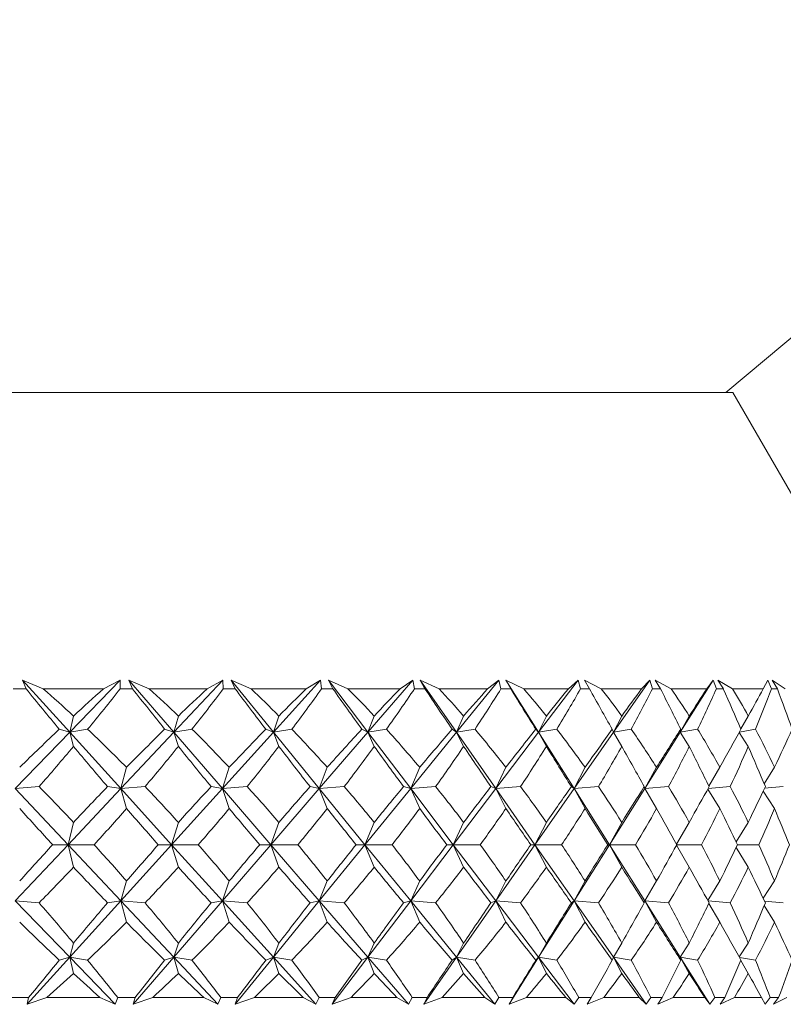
# Model space of a CAD drawing. Header units: inches. Extents: x -3.7 to 22.7, y -9.6 to 17.3.
# Tile 8 of 130: x -0.4 to 0.1, y -2.4 to -1.8. Entities that reach past the tile are written whole.
import ezdxf

# ---------------------------------------------------------------- set-up
doc = ezdxf.new("R2010")
doc.units = ezdxf.units.IN
doc.header["$MEASUREMENT"] = 0

msp = doc.modelspace()

# ---------------------------------------------------------------- linework, layer by layer
at = {"color": 7, "linetype": 'Continuous', "lineweight": 15}
for p, q in [((0.06427, -2.00777), (0.59527, -1.56221)), ((-0.8637, -2.00777), (0.06881, -2.00777)), ((0.1743, -2.19048), (0.06881, -2.00777)), ((-0.37754, -2.19477), (-0.38559, -2.19477)), ((-0.36668, -2.19477), (-0.3797, -2.18926)), ((-0.37754, -2.19477), (-0.3797, -2.18926)), ((-0.34994, -2.22218), (-0.3797, -2.18926)), ((-0.32868, -2.19477), (-0.36668, -2.19477)), ((-0.34994, -2.22218), (-0.31814, -2.18926)), ((-0.32868, -2.19477), (-0.31814, -2.18926)), ((-0.31808, -2.19477), (-0.31814, -2.18926)), ((-0.31028, -2.19477), (-0.31808, -2.19477)), ((-0.29979, -2.19477), (-0.31267, -2.18926)), ((-0.31028, -2.19477), (-0.31267, -2.18926)), ((-0.28429, -2.22218), (-0.31267, -2.18926)), ((-0.26319, -2.19477), (-0.29979, -2.19477)), ((-0.28429, -2.22218), (-0.25339, -2.18926)), ((-0.26319, -2.19477), (-0.25339, -2.18926)), ((-0.25302, -2.19477), (-0.25339, -2.18926)), ((-0.24554, -2.19477), (-0.25302, -2.19477)), ((-0.2355, -2.19477), (-0.24814, -2.18926)), ((-0.24554, -2.19477), (-0.24814, -2.18926)), ((-0.22137, -2.22218), (-0.24814, -2.18926)), ((-0.2006, -2.19477), (-0.2355, -2.19477)), ((-0.22137, -2.22218), (-0.19161, -2.18926)), ((-0.2006, -2.19477), (-0.19161, -2.18926)), ((-0.19094, -2.19477), (-0.19161, -2.18926)), ((-0.18385, -2.19477), (-0.19094, -2.19477)), ((-0.17434, -2.19477), (-0.18663, -2.18926)), ((-0.18385, -2.19477), (-0.18663, -2.18926)), ((-0.16169, -2.22218), (-0.18663, -2.18926)), ((-0.14142, -2.19477), (-0.17434, -2.19477)), ((-0.16169, -2.22218), (-0.13331, -2.18926)), ((-0.14142, -2.19477), (-0.13331, -2.18926)), ((-0.13234, -2.19477), (-0.13331, -2.18926)), ((-0.12569, -2.19477), (-0.13234, -2.19477)), ((-0.11679, -2.19477), (-0.12864, -2.18926)), ((-0.12569, -2.19477), (-0.12864, -2.18926)), ((-0.10572, -2.22218), (-0.12864, -2.18926)), ((-0.08611, -2.19477), (-0.11679, -2.19477)), ((-0.10572, -2.22218), (-0.07895, -2.18926)), ((-0.08611, -2.19477), (-0.07895, -2.18926)), ((-0.07769, -2.19477), (-0.07895, -2.18926)), ((-0.07154, -2.19477), (-0.07769, -2.19477)), ((-0.06331, -2.19477), (-0.07463, -2.18926)), ((-0.07154, -2.19477), (-0.07463, -2.18926)), ((-0.05392, -2.22218), (-0.07463, -2.18926)), ((-0.03513, -2.19477), (-0.06331, -2.19477)), ((-0.05392, -2.22218), (-0.02897, -2.18926)), ((-0.03513, -2.19477), (-0.02897, -2.18926)), ((-0.02743, -2.19477), (-0.02897, -2.18926)), ((-0.02183, -2.19477), (-0.02743, -2.19477)), ((-0.01435, -2.19477), (-0.02504, -2.18926)), ((-0.02183, -2.19477), (-0.02504, -2.18926)), ((0.01112, -2.19477), (-0.01435, -2.19477)), ((-0.0067, -2.22218), (0.01622, -2.18926)), ((0.01112, -2.19477), (0.01622, -2.18926)), ((0.01802, -2.19477), (0.01622, -2.18926)), ((0.02304, -2.19477), (0.01802, -2.19477)), ((0.02972, -2.19477), (0.01974, -2.18926)), ((0.02304, -2.19477), (0.01974, -2.18926)), ((0.05226, -2.19477), (0.02972, -2.19477)), ((0.03555, -2.22218), (0.05626, -2.18926)), ((0.05226, -2.19477), (0.05626, -2.18926)), ((0.05832, -2.19477), (0.05626, -2.18926)), ((0.06271, -2.19477), (0.05832, -2.19477)), ((0.06852, -2.19477), (0.05934, -2.18926)), ((0.06271, -2.19477), (0.05934, -2.18926)), ((0.08796, -2.19477), (0.06852, -2.19477)), ((0.08796, -2.19477), (0.09083, -2.18926)), ((0.09313, -2.19477), (0.09083, -2.18926)), ((0.09685, -2.19477), (0.09313, -2.19477)), ((0.10176, -2.19477), (0.09344, -2.18926)), ((0.09685, -2.19477), (0.09344, -2.18926)), ((-0.34994, -2.22218), (-0.34759, -2.21198)), ((-0.28429, -2.22218), (-0.28138, -2.21198)), ((-0.22137, -2.22218), (-0.21792, -2.21198)), ((-0.16169, -2.22218), (-0.15773, -2.21198)), ((-0.10572, -2.22218), (-0.10128, -2.21198)), ((-0.05392, -2.22218), (-0.04903, -2.21198)), ((-0.0067, -2.22218), (-0.00141, -2.21198)), ((0.03555, -2.22218), (0.0412, -2.21198)), ((0.07372, -2.22009), (0.07847, -2.21198)), ((-0.38434, -2.2578), (-0.34994, -2.22218)), ((-0.34994, -2.22218), (-0.35657, -2.22036)), ((-0.34994, -2.22218), (-0.33865, -2.22036)), ((-0.34994, -2.22218), (-0.34759, -2.23115)), ((-0.31773, -2.2578), (-0.34994, -2.22218)), ((-0.31773, -2.2578), (-0.28429, -2.22218)), ((-0.28429, -2.22218), (-0.29003, -2.22036)), ((-0.28429, -2.22218), (-0.27277, -2.22036)), ((-0.28429, -2.22218), (-0.28138, -2.23115)), ((-0.25358, -2.2578), (-0.28429, -2.22218)), ((-0.25358, -2.2578), (-0.22137, -2.22218)), ((-0.22137, -2.22218), (-0.22618, -2.22036)), ((-0.22137, -2.22218), (-0.20972, -2.22036)), ((-0.22137, -2.22218), (-0.21792, -2.23115)), ((-0.1924, -2.2578), (-0.22137, -2.22218)), ((-0.1924, -2.2578), (-0.16169, -2.22218)), ((-0.16169, -2.22218), (-0.16552, -2.22036)), ((-0.16169, -2.22218), (-0.15, -2.22036)), ((-0.16169, -2.22218), (-0.15773, -2.23115)), ((-0.13469, -2.2578), (-0.16169, -2.22218)), ((-0.13469, -2.2578), (-0.10572, -2.22218)), ((-0.10572, -2.22218), (-0.10855, -2.22036)), ((-0.10572, -2.22218), (-0.09408, -2.22036)), ((-0.10572, -2.22218), (-0.10128, -2.23115)), ((-0.08092, -2.2578), (-0.10572, -2.22218)), ((-0.08092, -2.2578), (-0.05392, -2.22218)), ((-0.05392, -2.22218), (-0.05572, -2.22036)), ((-0.05392, -2.22218), (-0.04243, -2.22036)), ((-0.05392, -2.22218), (-0.04903, -2.23115)), ((-0.03151, -2.2578), (-0.05392, -2.22218)), ((-0.03151, -2.2578), (-0.0067, -2.22218)), ((-0.0067, -2.22218), (-0.00746, -2.22036)), ((-0.0067, -2.22218), (0.00455, -2.22036)), ((-0.0067, -2.22218), (-0.00141, -2.23115)), ((0.01314, -2.2578), (0.03555, -2.22218)), ((0.03555, -2.22218), (0.03584, -2.22036)), ((0.03555, -2.22218), (0.04647, -2.22036)), ((0.03555, -2.22218), (0.0412, -2.23115)), ((0.07268, -2.22245), (0.07847, -2.23115)), ((0.07286, -2.22211), (0.083, -2.22036)), ((-0.31773, -2.2578), (-0.31417, -2.24438)), ((-0.25358, -2.2578), (-0.24927, -2.24438)), ((-0.1924, -2.2578), (-0.18739, -2.24438)), ((-0.13469, -2.2578), (-0.12901, -2.24438)), ((-0.08092, -2.2578), (-0.0746, -2.24438)), ((-0.03151, -2.2578), (-0.02462, -2.24438)), ((0.01314, -2.2578), (0.02054, -2.24438)), ((0.05358, -2.25622), (0.06052, -2.24438)), ((0.08853, -2.25489), (0.095, -2.24438)), ((-0.38434, -2.2578), (-0.36933, -2.25657)), ((-0.31773, -2.2578), (-0.32608, -2.25657)), ((-0.31773, -2.2578), (-0.30234, -2.25657)), ((-0.25358, -2.2578), (-0.2607, -2.25657)), ((-0.25358, -2.2578), (-0.23795, -2.25657)), ((-0.1924, -2.2578), (-0.19823, -2.25657)), ((-0.1924, -2.2578), (-0.17665, -2.25657)), ((-0.13469, -2.2578), (-0.13919, -2.25657)), ((-0.13469, -2.2578), (-0.11895, -2.25657)), ((-0.08092, -2.2578), (-0.08404, -2.25657)), ((-0.08092, -2.2578), (-0.06531, -2.25657)), ((-0.03151, -2.2578), (-0.03324, -2.25657)), ((-0.03151, -2.2578), (-0.01616, -2.25657)), ((0.01314, -2.2578), (0.01282, -2.25657)), ((0.01314, -2.2578), (0.0281, -2.25657)), ((0.05309, -2.25776), (0.06712, -2.25657)), ((0.08874, -2.25762), (0.10057, -2.25657)), ((-0.35104, -2.29328), (-0.38434, -2.2578)), ((-0.35104, -2.29328), (-0.31773, -2.2578)), ((-0.31773, -2.2578), (-0.31417, -2.27039)), ((-0.28565, -2.29328), (-0.31773, -2.2578)), ((-0.28565, -2.29328), (-0.25358, -2.2578)), ((-0.25358, -2.2578), (-0.24927, -2.27039)), ((-0.22299, -2.29328), (-0.25358, -2.2578)), ((-0.22299, -2.29328), (-0.1924, -2.2578)), ((-0.1924, -2.2578), (-0.18739, -2.27039)), ((-0.16355, -2.29328), (-0.1924, -2.2578)), ((-0.16355, -2.29328), (-0.13469, -2.2578)), ((-0.13469, -2.2578), (-0.12901, -2.27039)), ((-0.1078, -2.29328), (-0.13469, -2.2578)), ((-0.1078, -2.29328), (-0.08092, -2.2578)), ((-0.08092, -2.2578), (-0.0746, -2.27039)), ((-0.05621, -2.29328), (-0.08092, -2.2578)), ((-0.05621, -2.29328), (-0.03151, -2.2578)), ((-0.03151, -2.2578), (-0.02462, -2.27039)), ((-0.00919, -2.29328), (-0.03151, -2.2578)), ((-0.00919, -2.29328), (0.01314, -2.2578)), ((0.01314, -2.2578), (0.02054, -2.27039)), ((0.05288, -2.25815), (0.06052, -2.27039)), ((0.08785, -2.2595), (0.095, -2.27039)), ((-0.35104, -2.29328), (-0.34759, -2.27914)), ((-0.28565, -2.29328), (-0.28138, -2.27914)), ((-0.22299, -2.29328), (-0.21792, -2.27914)), ((-0.16355, -2.29328), (-0.15773, -2.27914)), ((-0.1078, -2.29328), (-0.10128, -2.27914)), ((-0.05621, -2.29328), (-0.04903, -2.27914)), ((-0.00919, -2.29328), (-0.00141, -2.27914)), ((0.03311, -2.29291), (0.0412, -2.27914)), ((0.07079, -2.29151), (0.07847, -2.27914)), ((-0.38434, -2.32876), (-0.35104, -2.29328)), ((-0.35104, -2.29328), (-0.36075, -2.29328)), ((-0.35104, -2.29328), (-0.34759, -2.30742)), ((-0.31773, -2.32876), (-0.35104, -2.29328)), ((-0.35104, -2.29328), (-0.33452, -2.29328)), ((-0.31773, -2.32876), (-0.28565, -2.29328)), ((-0.28565, -2.29328), (-0.29406, -2.29328)), ((-0.28565, -2.29328), (-0.28138, -2.30742)), ((-0.25358, -2.32876), (-0.28565, -2.29328)), ((-0.28565, -2.29328), (-0.2688, -2.29328)), ((-0.25358, -2.32876), (-0.22299, -2.29328)), ((-0.22299, -2.29328), (-0.23003, -2.29328)), ((-0.22299, -2.29328), (-0.21792, -2.30742)), ((-0.1924, -2.32876), (-0.22299, -2.29328)), ((-0.22299, -2.29328), (-0.20594, -2.29328)), ((-0.1924, -2.32876), (-0.16355, -2.29328)), ((-0.16355, -2.29328), (-0.16916, -2.29328)), ((-0.16355, -2.29328), (-0.15773, -2.30742)), ((-0.13469, -2.32876), (-0.16355, -2.29328)), ((-0.16355, -2.29328), (-0.14644, -2.29328)), ((-0.13469, -2.32876), (-0.1078, -2.29328)), ((-0.1078, -2.29328), (-0.11195, -2.29328)), ((-0.1078, -2.29328), (-0.10128, -2.30742)), ((-0.08092, -2.32876), (-0.1078, -2.29328)), ((-0.1078, -2.29328), (-0.09077, -2.29328)), ((-0.08092, -2.32876), (-0.05621, -2.29328)), ((-0.05621, -2.29328), (-0.05885, -2.29328)), ((-0.05621, -2.29328), (-0.04903, -2.30742)), ((-0.03151, -2.32876), (-0.05621, -2.29328)), ((-0.05621, -2.29328), (-0.0394, -2.29328)), ((-0.03151, -2.32876), (-0.00919, -2.29328)), ((-0.00919, -2.29328), (-0.0103, -2.29328)), ((-0.00919, -2.29328), (-0.00141, -2.30742)), ((0.01314, -2.32876), (-0.00919, -2.29328)), ((-0.00919, -2.29328), (0.00728, -2.29328)), ((0.03311, -2.29365), (0.0412, -2.30742)), ((0.03332, -2.29328), (0.04888, -2.29328)), ((0.07165, -2.29328), (0.08507, -2.29328)), ((0.07079, -2.29505), (0.07847, -2.30742)), ((-0.31773, -2.32876), (-0.31417, -2.31617)), ((-0.25358, -2.32876), (-0.24927, -2.31617)), ((-0.1924, -2.32876), (-0.18739, -2.31617)), ((-0.13469, -2.32876), (-0.12901, -2.31617)), ((-0.08092, -2.32876), (-0.0746, -2.31617)), ((-0.03151, -2.32876), (-0.02462, -2.31617)), ((0.01314, -2.32876), (0.02054, -2.31617)), ((0.05288, -2.3284), (0.06052, -2.31617)), ((0.08785, -2.32706), (0.095, -2.31617)), ((-0.34994, -2.36438), (-0.38434, -2.32876)), ((-0.38434, -2.32876), (-0.36933, -2.32998)), ((-0.34994, -2.36438), (-0.31773, -2.32876)), ((-0.31773, -2.32876), (-0.32608, -2.32998)), ((-0.31773, -2.32876), (-0.31417, -2.34217)), ((-0.28429, -2.36438), (-0.31773, -2.32876)), ((-0.31773, -2.32876), (-0.30234, -2.32998)), ((-0.28429, -2.36438), (-0.25358, -2.32876)), ((-0.25358, -2.32876), (-0.2607, -2.32998)), ((-0.25358, -2.32876), (-0.24927, -2.34217)), ((-0.22137, -2.36438), (-0.25358, -2.32876)), ((-0.25358, -2.32876), (-0.23795, -2.32998)), ((-0.22137, -2.36438), (-0.1924, -2.32876)), ((-0.1924, -2.32876), (-0.19823, -2.32998)), ((-0.1924, -2.32876), (-0.18739, -2.34217)), ((-0.16169, -2.36438), (-0.1924, -2.32876)), ((-0.1924, -2.32876), (-0.17665, -2.32998)), ((-0.16169, -2.36438), (-0.13469, -2.32876)), ((-0.13469, -2.32876), (-0.13919, -2.32998)), ((-0.13469, -2.32876), (-0.12901, -2.34217)), ((-0.10572, -2.36438), (-0.13469, -2.32876)), ((-0.13469, -2.32876), (-0.11895, -2.32998)), ((-0.10572, -2.36438), (-0.08092, -2.32876)), ((-0.08092, -2.32876), (-0.08404, -2.32998)), ((-0.08092, -2.32876), (-0.0746, -2.34217)), ((-0.05392, -2.36438), (-0.08092, -2.32876)), ((-0.08092, -2.32876), (-0.06531, -2.32998)), ((-0.05392, -2.36438), (-0.03151, -2.32876)), ((-0.03151, -2.32876), (-0.03324, -2.32998)), ((-0.03151, -2.32876), (-0.02462, -2.34217)), ((-0.0067, -2.36438), (-0.03151, -2.32876)), ((-0.03151, -2.32876), (-0.01616, -2.32998)), ((0.01314, -2.32876), (0.01282, -2.32998)), ((0.01314, -2.32876), (0.02054, -2.34217)), ((0.03555, -2.36438), (0.01314, -2.32876)), ((0.01314, -2.32876), (0.0281, -2.32998)), ((0.05309, -2.32879), (0.06712, -2.32998)), ((0.05358, -2.33033), (0.06052, -2.34217)), ((0.08853, -2.33167), (0.095, -2.34217)), ((0.08874, -2.32893), (0.10057, -2.32998)), ((-0.34994, -2.36438), (-0.34759, -2.3554)), ((-0.28429, -2.36438), (-0.28138, -2.3554)), ((-0.22137, -2.36438), (-0.21792, -2.3554)), ((-0.16169, -2.36438), (-0.15773, -2.3554)), ((-0.10572, -2.36438), (-0.10128, -2.3554)), ((-0.05392, -2.36438), (-0.04903, -2.3554)), ((-0.0067, -2.36438), (-0.00141, -2.3554)), ((0.03555, -2.36438), (0.0412, -2.3554)), ((0.07268, -2.36411), (0.07847, -2.3554)), ((-0.37677, -2.39406), (-0.34994, -2.36438)), ((-0.34994, -2.36438), (-0.35657, -2.36619)), ((-0.34994, -2.36438), (-0.34759, -2.37458)), ((-0.32127, -2.39406), (-0.34994, -2.36438)), ((-0.34994, -2.36438), (-0.33865, -2.36619)), ((-0.30988, -2.39406), (-0.28429, -2.36438)), ((-0.28429, -2.36438), (-0.29003, -2.36619)), ((-0.28429, -2.36438), (-0.28138, -2.37458)), ((-0.25643, -2.39406), (-0.28429, -2.36438)), ((-0.28429, -2.36438), (-0.27277, -2.36619)), ((-0.24551, -2.39406), (-0.22137, -2.36438)), ((-0.22137, -2.36438), (-0.22618, -2.36619)), ((-0.22137, -2.36438), (-0.21792, -2.37458)), ((-0.19454, -2.39406), (-0.22137, -2.36438)), ((-0.22137, -2.36438), (-0.20972, -2.36619)), ((-0.18418, -2.39406), (-0.16169, -2.36438)), ((-0.16169, -2.36438), (-0.16552, -2.36619)), ((-0.16169, -2.36438), (-0.15773, -2.37458)), ((-0.1361, -2.39406), (-0.16169, -2.36438)), ((-0.16169, -2.36438), (-0.15, -2.36619)), ((-0.12639, -2.39406), (-0.10572, -2.36438)), ((-0.10572, -2.36438), (-0.10855, -2.36619)), ((-0.10572, -2.36438), (-0.10128, -2.37458)), ((-0.08158, -2.39406), (-0.10572, -2.36438)), ((-0.10572, -2.36438), (-0.09408, -2.36619)), ((-0.07259, -2.39406), (-0.05392, -2.36438)), ((-0.05392, -2.36438), (-0.05572, -2.36619)), ((-0.05392, -2.36438), (-0.04903, -2.37458)), ((-0.03143, -2.39406), (-0.05392, -2.36438)), ((-0.05392, -2.36438), (-0.04243, -2.36619)), ((-0.0067, -2.36438), (-0.00746, -2.36619)), ((-0.0067, -2.36438), (-0.00141, -2.37458)), ((0.01396, -2.39406), (-0.0067, -2.36438)), ((-0.0067, -2.36438), (0.00455, -2.36619)), ((0.03555, -2.36438), (0.03584, -2.36619)), ((0.03555, -2.36438), (0.0412, -2.37458)), ((0.05422, -2.39406), (0.03555, -2.36438)), ((0.03555, -2.36438), (0.04647, -2.36619)), ((0.07286, -2.36444), (0.083, -2.36619)), ((0.07372, -2.36646), (0.07847, -2.37458)), ((-0.3759, -2.38977), (-0.38724, -2.38977)), ((-0.3759, -2.38977), (-0.37677, -2.39406)), ((-0.36439, -2.38977), (-0.37677, -2.39406)), ((-0.33093, -2.38977), (-0.36439, -2.38977)), ((-0.33093, -2.38977), (-0.32127, -2.39406)), ((-0.31967, -2.38977), (-0.32127, -2.39406)), ((-0.3087, -2.38977), (-0.31967, -2.38977)), ((-0.3087, -2.38977), (-0.30988, -2.39406)), ((-0.29758, -2.38977), (-0.30988, -2.39406)), ((-0.26535, -2.38977), (-0.29758, -2.38977)), ((-0.26535, -2.38977), (-0.25643, -2.39406)), ((-0.25454, -2.38977), (-0.25643, -2.39406)), ((-0.24403, -2.38977), (-0.25454, -2.38977)), ((-0.24403, -2.38977), (-0.24551, -2.39406)), ((-0.23339, -2.38977), (-0.24551, -2.39406)), ((-0.20266, -2.38977), (-0.23339, -2.38977)), ((-0.20266, -2.38977), (-0.19454, -2.39406)), ((-0.19238, -2.38977), (-0.19454, -2.39406)), ((-0.18241, -2.38977), (-0.19238, -2.38977)), ((-0.18241, -2.38977), (-0.18418, -2.39406)), ((-0.17234, -2.38977), (-0.18418, -2.39406)), ((-0.14335, -2.38977), (-0.17234, -2.38977)), ((-0.14335, -2.38977), (-0.1361, -2.39406)), ((-0.13369, -2.38977), (-0.1361, -2.39406)), ((-0.12434, -2.38977), (-0.13369, -2.38977)), ((-0.12434, -2.38977), (-0.12639, -2.39406)), ((-0.11491, -2.38977), (-0.12639, -2.39406)), ((-0.0879, -2.38977), (-0.11491, -2.38977)), ((-0.0879, -2.38977), (-0.08158, -2.39406)), ((-0.07895, -2.38977), (-0.08158, -2.39406)), ((-0.07029, -2.38977), (-0.07895, -2.38977)), ((-0.07029, -2.38977), (-0.07259, -2.39406)), ((-0.06159, -2.38977), (-0.07259, -2.39406)), ((-0.03677, -2.38977), (-0.06159, -2.38977)), ((-0.03677, -2.38977), (-0.03143, -2.39406)), ((-0.02858, -2.38977), (-0.03143, -2.39406)), ((-0.02069, -2.38977), (-0.02858, -2.38977)), ((-0.02069, -2.38977), (-0.02323, -2.39406)), ((-0.01278, -2.38977), (-0.02323, -2.39406)), ((0.00965, -2.38977), (-0.01278, -2.38977)), ((0.00965, -2.38977), (0.01396, -2.39406)), ((0.017, -2.38977), (0.01396, -2.39406)), ((0.02405, -2.38977), (0.017, -2.38977)), ((0.02405, -2.38977), (0.02129, -2.39406)), ((0.03111, -2.38977), (0.02129, -2.39406)), ((0.05096, -2.38977), (0.03111, -2.38977)), ((0.05096, -2.38977), (0.05422, -2.39406)), ((0.05742, -2.38977), (0.05422, -2.39406)), ((0.06359, -2.38977), (0.05742, -2.38977)), ((0.06359, -2.38977), (0.06063, -2.39406)), ((0.06973, -2.38977), (0.06063, -2.39406)), ((0.08685, -2.38977), (0.06973, -2.38977)), ((0.08685, -2.38977), (0.08903, -2.39406)), ((0.09236, -2.38977), (0.08903, -2.39406)), ((0.0976, -2.38977), (0.09236, -2.38977)), ((0.0976, -2.38977), (0.09447, -2.39406)), ((0.10278, -2.38977), (0.09447, -2.39406))]:
    msp.add_line(p, q, dxfattribs=at)
for centre, major_axis, ratio, start_param, end_param in [((-0.62323, -1.17605), (-0.73858, 1.37578), 0.223447, 2.27737, 2.305035), ((-0.62323, -3.41051), (-0.20255, 1.38098), 0.560422, 5.675452, 5.700754), ((-0.62323, -3.41051), (0.68471, 1.37013), 0.301969, 0.650193, 0.675496), ((-0.62323, -1.17605), (0.37975, 1.37186), 0.513259, 3.999899, 4.027564), ((-0.62323, -1.17605), (-0.75863, 1.37858), 0.184206, 2.295733, 2.323398), ((-0.62323, -3.41051), (-0.10031, 1.38445), 0.573288, 5.715953, 5.741256), ((-0.62323, -3.41051), (0.71407, 1.37288), 0.262732, 0.63623, 0.661532), ((-0.62323, -1.17605), (0.29632, 1.37637), 0.539896, 3.974478, 4.002143), ((-0.62323, -1.17605), (-0.77451, 1.38108), 0.145055, 2.315587, 2.343252), ((-0.62323, -3.41051), (0.00667, 1.38564), 0.577332, 5.760244, 5.785547), ((-0.62323, -3.41051), (0.73858, 1.37578), 0.223447, 0.619803, 0.645105), ((-0.62323, -1.17605), (0.20255, 1.38098), 0.560422, 3.940778, 3.968443), ((-0.62323, -1.17605), (-0.78645, 1.38313), 0.106006, 2.336553, 2.364218), ((-0.62323, -3.41051), (0.11332, 1.38412), 0.572156, 5.804274, 5.829576), ((-0.62323, -3.41051), (0.75863, 1.37858), 0.184206, 0.60144, 0.626743), ((-0.62323, -1.17605), (0.10031, 1.38445), 0.573288, 3.900277, 3.927942), ((-0.62323, -1.17605), (-0.7946, 1.38462), 0.067046, 2.358299, 2.385964), ((-0.62323, -3.41051), (0.21468, 1.38045), 0.558266, 5.844067, 5.869369), ((-0.62323, -3.41051), (0.77451, 1.38108), 0.145055, 0.581586, 0.606888), ((-0.62323, -1.17605), (-0.00667, 1.38564), 0.577332, 3.855986, 3.883651), ((-0.62323, -1.17605), (-0.79905, 1.38546), 0.028148, 2.380523, 2.408188), ((-0.62323, -3.41051), (0.30723, 1.37579), 0.536896, 5.87679, 5.902093), ((-0.62323, -3.41051), (0.78645, 1.38313), 0.106006, 0.56062, 0.585922), ((-0.62323, -1.17605), (-0.11332, 1.38412), 0.572156, 3.811956, 3.839621), ((-0.62323, -1.17605), (-0.79986, 1.38561), 0.010722, 3.852575, 3.880241), ((-0.62323, -3.41051), (0.38934, 1.37136), 0.509614, 5.901153, 5.926455), ((-0.62323, -3.41051), (0.7946, 1.38462), 0.067046, 0.538874, 0.564177), ((-0.62323, -1.17605), (-0.21468, 1.38045), 0.558266, 3.772163, 3.799828), ((-0.62323, -1.17605), (-0.79704, 1.38508), 0.049602, 3.830229, 3.857894), ((-0.62323, -3.41051), (0.46093, 1.36801), 0.477967, 5.917139, 5.942441), ((-0.62323, -3.41051), (0.79905, 1.38546), 0.028148, 0.51665, 0.541953), ((-0.62323, -1.17605), (-0.30723, 1.37579), 0.536896, 3.73944, 3.767105), ((-0.62323, -1.17605), (-0.79056, 1.38387), 0.08853, 3.808233, 3.835898), ((-0.62323, -3.41051), (0.52277, 1.36613), 0.443276, 5.925491, 5.950794), ((-0.62323, -3.41051), (0.79986, 1.38561), 0.010722, 5.763655, 5.788957), ((-0.62323, -1.17605), (-0.38934, 1.37136), 0.509614, 3.715077, 3.742742), ((-0.62323, -1.17605), (-0.78034, 1.38206), 0.127537, 3.786879, 3.814544), ((-0.62323, -3.41051), (0.68471, 1.37013), 0.301969, 0.687428, 0.720375), ((-0.62323, -3.41051), (-0.20255, 1.38098), 0.560422, 5.630572, 5.663519), ((-0.62323, -3.41051), (0.71407, 1.37288), 0.262732, 0.673465, 0.706412), ((-0.62323, -3.41051), (-0.10031, 1.38445), 0.573288, 5.671073, 5.704021), ((-0.62323, -3.41051), (0.73858, 1.37578), 0.223447, 0.657038, 0.689985), ((-0.62323, -3.41051), (0.00667, 1.38564), 0.577332, 5.715364, 5.748312), ((-0.62323, -3.41051), (0.75863, 1.37858), 0.184206, 0.638675, 0.671623), ((-0.62323, -3.41051), (0.11332, 1.38412), 0.572156, 5.759394, 5.792341), ((-0.62323, -3.41051), (0.77451, 1.38108), 0.145055, 0.618821, 0.651768), ((-0.62323, -3.41051), (0.21468, 1.38045), 0.558266, 5.799187, 5.832134), ((-0.62323, -3.41051), (0.78645, 1.38313), 0.106006, 0.597855, 0.630802), ((-0.62323, -3.41051), (0.30723, 1.37579), 0.536896, 5.831911, 5.864858), ((-0.62323, -3.41051), (0.7946, 1.38462), 0.067046, 0.576109, 0.609057), ((-0.62323, -3.41051), (0.38934, 1.37136), 0.509614, 5.856273, 5.88922), ((-0.62323, -3.41051), (0.79905, 1.38546), 0.028148, 0.553885, 0.586832), ((-0.62323, -3.41051), (0.46093, 1.36801), 0.477967, 5.872259, 5.905206), ((-0.62323, -3.41051), (0.79986, 1.38561), 0.010722, 5.718775, 5.751722), ((-0.62323, -3.41051), (0.52277, 1.36613), 0.443276, 5.880611, 5.913559), ((-0.62323, -3.41051), (0.79704, 1.38508), 0.049602, 5.741121, 5.774069), ((-0.62323, -1.17605), (0.37975, 1.37186), 0.513259, 3.959174, 3.987966), ((-0.62323, -1.17605), (-0.73858, 1.37578), 0.223447, 2.316968, 2.34576), ((-0.62323, -1.17605), (0.29632, 1.37637), 0.539896, 3.933754, 3.962546), ((-0.62323, -1.17605), (-0.75863, 1.37858), 0.184206, 2.33533, 2.364122), ((-0.62323, -1.17605), (0.20255, 1.38098), 0.560422, 3.900054, 3.928846), ((-0.62323, -1.17605), (-0.77451, 1.38108), 0.145055, 2.355185, 2.383977), ((-0.62323, -1.17605), (0.10031, 1.38445), 0.573288, 3.859552, 3.888344), ((-0.62323, -1.17605), (-0.78645, 1.38313), 0.106006, 2.376151, 2.404943), ((-0.62323, -1.17605), (-0.00667, 1.38564), 0.577332, 3.815261, 3.844053), ((-0.62323, -1.17605), (-0.7946, 1.38462), 0.067046, 2.397896, 2.426689), ((-0.62323, -1.17605), (-0.11332, 1.38412), 0.572156, 3.771232, 3.800024), ((-0.62323, -1.17605), (-0.79905, 1.38546), 0.028148, 2.42012, 2.448913), ((-0.62323, -1.17605), (-0.21468, 1.38045), 0.558266, 3.731439, 3.760231), ((-0.62323, -1.17605), (-0.79986, 1.38561), 0.010722, 3.811851, 3.840643), ((-0.62323, -1.17605), (-0.30723, 1.37579), 0.536896, 3.698715, 3.727507), ((-0.62323, -1.17605), (-0.79704, 1.38508), 0.049602, 3.789504, 3.818296), ((-0.62323, -1.17605), (-0.38934, 1.37136), 0.509614, 3.674352, 3.703145), ((-0.62323, -1.17605), (-0.79056, 1.38387), 0.08853, 3.767508, 3.796301), ((-0.62323, -3.41051), (-0.29632, 1.37637), 0.539896, 5.551992, 5.580784), ((-0.62323, -3.41051), (0.71407, 1.37288), 0.262732, 0.7225, 0.751292), ((-0.62323, -3.41051), (-0.20255, 1.38098), 0.560422, 5.585692, 5.614484), ((-0.62323, -3.41051), (0.73858, 1.37578), 0.223447, 0.706073, 0.734865), ((-0.62323, -3.41051), (-0.10031, 1.38445), 0.573288, 5.626193, 5.654986), ((-0.62323, -3.41051), (0.75863, 1.37858), 0.184206, 0.68771, 0.716503), ((-0.62323, -3.41051), (0.00667, 1.38564), 0.577332, 5.670485, 5.699277), ((-0.62323, -3.41051), (0.77451, 1.38108), 0.145055, 0.667856, 0.696648), ((-0.62323, -3.41051), (0.11332, 1.38412), 0.572156, 5.714514, 5.743306), ((-0.62323, -3.41051), (0.78645, 1.38313), 0.106006, 0.64689, 0.675682), ((-0.62323, -3.41051), (0.21468, 1.38045), 0.558266, 5.754307, 5.783099), ((-0.62323, -3.41051), (0.7946, 1.38462), 0.067046, 0.625144, 0.653936), ((-0.62323, -3.41051), (0.30723, 1.37579), 0.536896, 5.787031, 5.815823), ((-0.62323, -3.41051), (0.79905, 1.38546), 0.028148, 0.60292, 0.631712), ((-0.62323, -3.41051), (0.38934, 1.37136), 0.509614, 5.811393, 5.840185), ((-0.62323, -3.41051), (0.79986, 1.38561), 0.010722, 5.673895, 5.702687), ((-0.62323, -3.41051), (0.46093, 1.36801), 0.477967, 5.827379, 5.856171), ((-0.62323, -3.41051), (0.79704, 1.38508), 0.049602, 5.696241, 5.725034), ((-0.62323, -1.17605), (-0.71407, 1.37288), 0.262732, 2.345421, 2.372838), ((-0.62323, -1.17605), (0.29632, 1.37637), 0.539896, 3.890249, 3.917666), ((-0.62323, -1.17605), (-0.73858, 1.37578), 0.223447, 2.361848, 2.389264), ((-0.62323, -1.17605), (0.20255, 1.38098), 0.560422, 3.856549, 3.883966), ((-0.62323, -1.17605), (-0.75863, 1.37858), 0.184206, 2.38021, 2.407627), ((-0.62323, -1.17605), (0.10031, 1.38445), 0.573288, 3.816047, 3.843464), ((-0.62323, -1.17605), (-0.77451, 1.38108), 0.145055, 2.400064, 2.427481), ((-0.62323, -1.17605), (-0.00667, 1.38564), 0.577332, 3.771756, 3.799173), ((-0.62323, -1.17605), (-0.78645, 1.38313), 0.106006, 2.421031, 2.448448), ((-0.62323, -1.17605), (-0.11332, 1.38412), 0.572156, 3.727727, 3.755144), ((-0.62323, -1.17605), (-0.7946, 1.38462), 0.067046, 2.442776, 2.470193), ((-0.62323, -1.17605), (-0.21468, 1.38045), 0.558266, 3.687934, 3.715351), ((-0.62323, -1.17605), (-0.79905, 1.38546), 0.028148, 2.465, 2.492417), ((-0.62323, -1.17605), (-0.30723, 1.37579), 0.536896, 3.65521, 3.682627), ((-0.62323, -1.17605), (-0.79986, 1.38561), 0.010722, 3.768346, 3.795763), ((-0.62323, -1.17605), (-0.38934, 1.37136), 0.509614, 3.630848, 3.658265), ((-0.62323, -1.17605), (-0.79704, 1.38508), 0.049602, 3.745999, 3.773416), ((-0.62323, -1.17605), (-0.46093, 1.36801), 0.477967, 3.614862, 3.642279), ((-0.62323, -1.17605), (-0.79056, 1.38387), 0.08853, 3.724004, 3.751421), ((-0.62323, -3.41051), (0.71407, 1.37288), 0.262732, 0.768755, 0.796172), ((-0.62323, -3.41051), (-0.29632, 1.37637), 0.539896, 5.507112, 5.534529), ((-0.62323, -3.41051), (0.73858, 1.37578), 0.223447, 0.752328, 0.779745), ((-0.62323, -3.41051), (-0.20255, 1.38098), 0.560422, 5.540812, 5.568229), ((-0.62323, -3.41051), (0.75863, 1.37858), 0.184206, 0.733966, 0.761383), ((-0.62323, -3.41051), (-0.10031, 1.38445), 0.573288, 5.581314, 5.608731), ((-0.62323, -3.41051), (0.77451, 1.38108), 0.145055, 0.714111, 0.741528), ((-0.62323, -3.41051), (0.00667, 1.38564), 0.577332, 5.625605, 5.653022), ((-0.62323, -3.41051), (0.78645, 1.38313), 0.106006, 0.693145, 0.720562), ((-0.62323, -3.41051), (0.11332, 1.38412), 0.572156, 5.669634, 5.697051), ((-0.62323, -3.41051), (0.7946, 1.38462), 0.067046, 0.671399, 0.698816), ((-0.62323, -3.41051), (0.21468, 1.38045), 0.558266, 5.709427, 5.736844), ((-0.62323, -3.41051), (0.79905, 1.38546), 0.028148, 0.649175, 0.676592), ((-0.62323, -3.41051), (0.30723, 1.37579), 0.536896, 5.742151, 5.769568), ((-0.62323, -3.41051), (0.79986, 1.38561), 0.010722, 5.629015, 5.656432), ((-0.62323, -3.41051), (0.38934, 1.37136), 0.509614, 5.766513, 5.79393), ((-0.62323, -3.41051), (0.79704, 1.38508), 0.049602, 5.651362, 5.678779), ((-0.62323, -3.41051), (0.46093, 1.36801), 0.477967, 5.782499, 5.809916), ((-0.62323, -3.41051), (0.79056, 1.38387), 0.08853, 5.673357, 5.700774), ((-0.62323, -1.17605), (0.29632, 1.37637), 0.539896, 3.843994, 3.872786), ((-0.62323, -1.17605), (-0.71407, 1.37288), 0.262732, 2.390301, 2.419093), ((-0.62323, -1.17605), (0.20255, 1.38098), 0.560422, 3.810294, 3.839086), ((-0.62323, -1.17605), (-0.73858, 1.37578), 0.223447, 2.406727, 2.43552), ((-0.62323, -1.17605), (0.10031, 1.38445), 0.573288, 3.769792, 3.798585), ((-0.62323, -1.17605), (-0.75863, 1.37858), 0.184206, 2.42509, 2.453882), ((-0.62323, -1.17605), (-0.00667, 1.38564), 0.577332, 3.725501, 3.754293), ((-0.62323, -1.17605), (-0.77451, 1.38108), 0.145055, 2.444944, 2.473737), ((-0.62323, -1.17605), (-0.11332, 1.38412), 0.572156, 3.681472, 3.710264), ((-0.62323, -1.17605), (-0.78645, 1.38313), 0.106006, 2.465911, 2.494703), ((-0.62323, -1.17605), (-0.21468, 1.38045), 0.558266, 3.641679, 3.670471), ((-0.62323, -1.17605), (-0.7946, 1.38462), 0.067046, 2.487656, 2.516448), ((-0.62323, -1.17605), (-0.30723, 1.37579), 0.536896, 3.608955, 3.637747), ((-0.62323, -1.17605), (-0.79905, 1.38546), 0.028148, 2.50988, 2.538672), ((-0.62323, -1.17605), (-0.38934, 1.37136), 0.509614, 3.584593, 3.613385), ((-0.62323, -1.17605), (-0.79986, 1.38561), 0.010722, 3.722091, 3.750883), ((-0.62323, -1.17605), (-0.46093, 1.36801), 0.477967, 3.568607, 3.597399), ((-0.62323, -1.17605), (-0.79704, 1.38508), 0.049602, 3.699744, 3.728536), ((-0.62323, -3.41051), (-0.37975, 1.37186), 0.513259, 5.436812, 5.465604), ((-0.62323, -3.41051), (0.73858, 1.37578), 0.223447, 0.795833, 0.824625), ((-0.62323, -3.41051), (-0.29632, 1.37637), 0.539896, 5.462232, 5.491024), ((-0.62323, -3.41051), (0.75863, 1.37858), 0.184206, 0.77747, 0.806262), ((-0.62323, -3.41051), (-0.20255, 1.38098), 0.560422, 5.495932, 5.524724), ((-0.62323, -3.41051), (0.77451, 1.38108), 0.145055, 0.757616, 0.786408), ((-0.62323, -3.41051), (-0.10031, 1.38445), 0.573288, 5.536434, 5.565226), ((-0.62323, -3.41051), (0.78645, 1.38313), 0.106006, 0.73665, 0.765442), ((-0.62323, -3.41051), (0.00667, 1.38564), 0.577332, 5.580725, 5.609517), ((-0.62323, -3.41051), (0.7946, 1.38462), 0.067046, 0.714904, 0.743696), ((-0.62323, -3.41051), (0.11332, 1.38412), 0.572156, 5.624754, 5.653546), ((-0.62323, -3.41051), (0.79905, 1.38546), 0.028148, 0.69268, 0.721472), ((-0.62323, -3.41051), (0.21468, 1.38045), 0.558266, 5.664547, 5.693339), ((-0.62323, -3.41051), (0.79986, 1.38561), 0.010722, 5.584135, 5.612927), ((-0.62323, -3.41051), (0.30723, 1.37579), 0.536896, 5.697271, 5.726063), ((-0.62323, -3.41051), (0.79704, 1.38508), 0.049602, 5.606482, 5.635274), ((-0.62323, -3.41051), (0.38934, 1.37136), 0.509614, 5.721633, 5.750426), ((-0.62323, -3.41051), (0.79056, 1.38387), 0.08853, 5.628477, 5.65727), ((-0.62323, -1.17605), (-0.68471, 1.37013), 0.301969, 2.421217, 2.454165), ((-0.62323, -1.17605), (0.20255, 1.38098), 0.560422, 3.761259, 3.794206), ((-0.62323, -1.17605), (-0.71407, 1.37288), 0.262732, 2.43518, 2.468128), ((-0.62323, -1.17605), (0.10031, 1.38445), 0.573288, 3.720757, 3.753705), ((-0.62323, -1.17605), (-0.73858, 1.37578), 0.223447, 2.451607, 2.484555), ((-0.62323, -1.17605), (-0.00667, 1.38564), 0.577332, 3.676466, 3.709414), ((-0.62323, -1.17605), (-0.75863, 1.37858), 0.184206, 2.46997, 2.502917), ((-0.62323, -1.17605), (-0.11332, 1.38412), 0.572156, 3.632437, 3.665384), ((-0.62323, -1.17605), (-0.77451, 1.38108), 0.145055, 2.489824, 2.522772), ((-0.62323, -1.17605), (-0.21468, 1.38045), 0.558266, 3.592644, 3.625591), ((-0.62323, -1.17605), (-0.78645, 1.38313), 0.106006, 2.510791, 2.543738), ((-0.62323, -1.17605), (-0.30723, 1.37579), 0.536896, 3.55992, 3.592867), ((-0.62323, -1.17605), (-0.7946, 1.38462), 0.067046, 2.532536, 2.565483), ((-0.62323, -1.17605), (-0.38934, 1.37136), 0.509614, 3.535558, 3.568505), ((-0.62323, -1.17605), (-0.79905, 1.38546), 0.028148, 2.55476, 2.587708), ((-0.62323, -1.17605), (-0.46093, 1.36801), 0.477967, 3.519572, 3.552519), ((-0.62323, -1.17605), (-0.79986, 1.38561), 0.010722, 3.673056, 3.706003), ((-0.62323, -1.17605), (-0.52277, 1.36613), 0.443276, 3.511219, 3.544167), ((-0.62323, -1.17605), (-0.79704, 1.38508), 0.049602, 3.650709, 3.683657), ((-0.62323, -3.41051), (0.73858, 1.37578), 0.223447, 0.836558, 0.862074), ((-0.62323, -3.41051), (-0.37975, 1.37186), 0.513259, 5.399363, 5.424879), ((-0.62323, -3.41051), (0.75863, 1.37858), 0.184206, 0.818195, 0.843711), ((-0.62323, -3.41051), (-0.29632, 1.37637), 0.539896, 5.424783, 5.450299), ((-0.62323, -3.41051), (0.77451, 1.38108), 0.145055, 0.798341, 0.823857), ((-0.62323, -3.41051), (-0.20255, 1.38098), 0.560422, 5.458483, 5.484), ((-0.62323, -3.41051), (0.78645, 1.38313), 0.106006, 0.777374, 0.80289), ((-0.62323, -3.41051), (-0.10031, 1.38445), 0.573288, 5.498985, 5.524501), ((-0.62323, -3.41051), (0.7946, 1.38462), 0.067046, 0.755629, 0.781145), ((-0.62323, -3.41051), (0.00667, 1.38564), 0.577332, 5.543276, 5.568792), ((-0.62323, -3.41051), (0.79905, 1.38546), 0.028148, 0.733405, 0.758921), ((-0.62323, -3.41051), (0.11332, 1.38412), 0.572156, 5.587305, 5.612822), ((-0.62323, -3.41051), (0.79986, 1.38561), 0.010722, 5.546686, 5.572202), ((-0.62323, -3.41051), (0.21468, 1.38045), 0.558266, 5.627098, 5.652615), ((-0.62323, -3.41051), (0.79704, 1.38508), 0.049602, 5.569033, 5.594549), ((-0.62323, -3.41051), (0.30723, 1.37579), 0.536896, 5.659822, 5.685338), ((-0.62323, -3.41051), (0.79056, 1.38387), 0.08853, 5.591029, 5.616545), ((-0.62323, -3.41051), (0.38934, 1.37136), 0.509614, 5.684185, 5.709701), ((-0.62323, -3.41051), (0.78034, 1.38206), 0.127537, 5.612383, 5.637899), ((-0.62323, -1.17605), (0.20255, 1.38098), 0.560422, 3.727048, 3.749326), ((-0.62323, -1.17605), (-0.68471, 1.37013), 0.301969, 2.466097, 2.488376), ((-0.62323, -1.17605), (0.10031, 1.38445), 0.573288, 3.686546, 3.708825), ((-0.62323, -1.17605), (-0.71407, 1.37288), 0.262732, 2.48006, 2.502339), ((-0.62323, -1.17605), (-0.00667, 1.38564), 0.577332, 3.642255, 3.664534), ((-0.62323, -1.17605), (-0.73858, 1.37578), 0.223447, 2.496487, 2.518766), ((-0.62323, -1.17605), (-0.11332, 1.38412), 0.572156, 3.598226, 3.620504), ((-0.62323, -1.17605), (-0.75863, 1.37858), 0.184206, 2.51485, 2.537128), ((-0.62323, -1.17605), (-0.21468, 1.38045), 0.558266, 3.558433, 3.580711), ((-0.62323, -1.17605), (-0.77451, 1.38108), 0.145055, 2.534704, 2.556983), ((-0.62323, -1.17605), (-0.30723, 1.37579), 0.536896, 3.525709, 3.547988), ((-0.62323, -1.17605), (-0.78645, 1.38313), 0.106006, 2.555671, 2.577949), ((-0.62323, -1.17605), (-0.38934, 1.37136), 0.509614, 3.501346, 3.523625), ((-0.62323, -1.17605), (-0.7946, 1.38462), 0.067046, 2.577416, 2.599695), ((-0.62323, -1.17605), (-0.46093, 1.36801), 0.477967, 3.485361, 3.507639), ((-0.62323, -1.17605), (-0.79905, 1.38546), 0.028148, 2.59964, 2.621919), ((-0.62323, -1.17605), (-0.52277, 1.36613), 0.443276, 3.477008, 3.499287), ((-0.62323, -1.17605), (-0.79986, 1.38561), 0.010722, 3.638845, 3.661123)]:
    msp.add_ellipse(centre, major_axis=major_axis, ratio=ratio, start_param=start_param, end_param=end_param, dxfattribs=at)

doc.saveas('drawing.dxf')
